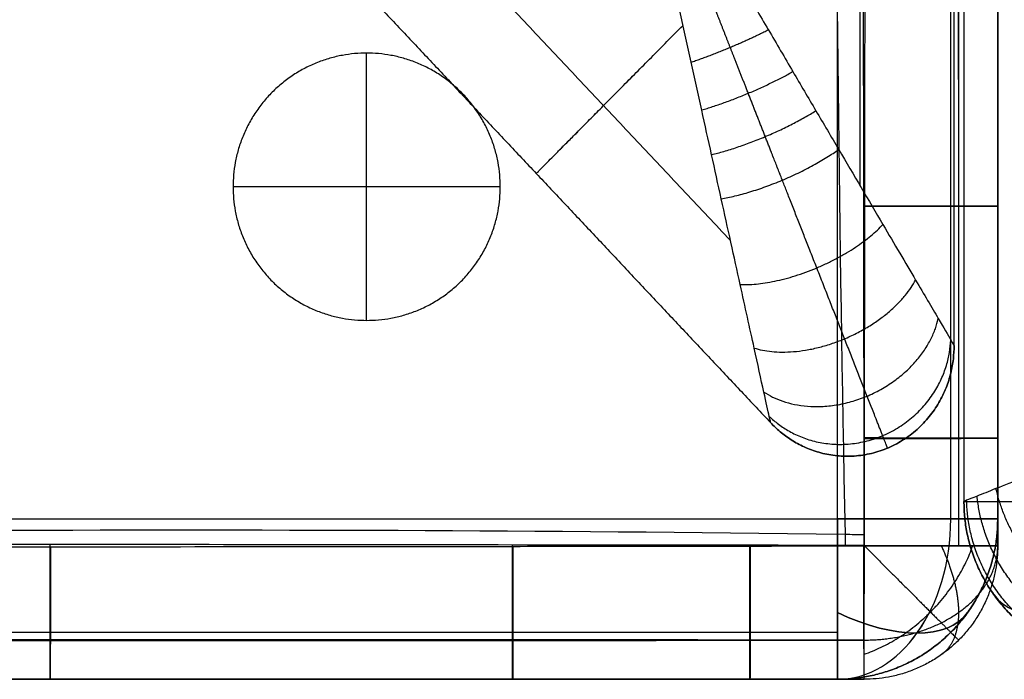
# Model space of a CAD drawing. Header units: millimetres. Extents: x 1391 to 4391, y -7600 to -6096.
# Tile 26 of 44: x 4094 to 4278, y -7600 to -7476. Entities that reach past the tile are written whole.
import ezdxf

# ---------------------------------------------------------------- set-up
doc = ezdxf.new("R2010")
doc.units = ezdxf.units.MM
doc.layers.add('COMPO2', color=8, linetype='Continuous', true_color=0x808080)

msp = doc.modelspace()

# ---------------------------------------------------------------- linework, layer by layer
at = {"layer": 'COMPO2'}
for p, q in [((4247.02, -7569.52, -544.46), (4247.02, -6249.52, -544.46)), ((4247.02, -7569.52, -722.56), (4247.02, -6249.52, -722.56)), ((4158.94, -7532.38, -722.54), (4158.94, -7482.38, -722.54)), ((4158.94, -7532.38, -767.54), (4158.94, -7482.38, -767.54)), ((4183.94, -7507.38, -722.54), (4133.94, -7507.38, -722.54)), ((4183.94, -7507.38, -767.54), (4133.94, -7507.38, -767.54)), ((4277.02, -7511.01, -378.43), (4277.02, -7511.01, -513.51)), ((4277.02, -7554.42, -378.5), (4277.02, -7554.42, -513.58)), ((3601.02, -7569.52, -544.46), (4247.02, -7569.52, -544.46)), ((3601.02, -7569.52, -722.56), (4247.02, -7569.52, -722.56)), ((4277.02, -7574.52, -378.54), (4277.02, -7574.52, -513.62)), ((4099.74, -7599.52, -378.33), (4099.74, -7599.52, -513.41)), ((4186.26, -7599.52, -378.43), (4186.26, -7599.52, -513.51)), ((4208.29, -7599.52, -378.46), (4208.29, -7599.52, -513.54)), ((4230.66, -7599.52, -378.5), (4230.66, -7599.52, -513.58))]:
    msp.add_line(p, q, dxfattribs=at)
at = {"layer": 'COMPO2', "extrusion": (0, -1, 0)}
for centre, start, end in [((4247.02, -574.46, 7569.52), 0, 90), ((4247.02, -692.56, 7569.52), 270, 0)]:
    msp.add_arc(centre, 30, start, end, dxfattribs=at)
at = {"layer": 'COMPO2', "extrusion": (-0.707107, 0, 0.707107)}
msp.add_arc((7569.52, 2596.9, -3409.3), 30, 0, 90, dxfattribs=at)
at = {"layer": 'COMPO2', "extrusion": (0.707107, 0, 0.707107)}
msp.add_arc((-7569.52, -3492.81, 2513.38), 30, 180, 270, dxfattribs=at)
at = {"layer": 'COMPO2', "extrusion": (0.503912, -0.701531, 0.503912)}
msp.add_arc((-921.15, -4982.86, 7112.3), 30, 179.9968, 250.1049, dxfattribs=at)
at = {"layer": 'COMPO2', "extrusion": (-0.503912, -0.701531, -0.503912)}
msp.add_arc((7865.41, 1353.25, 3459.61), 30, 359.9968, 70.1049, dxfattribs=at)
at = {"layer": 'COMPO2', "extrusion": (-0.503912, -0.701531, 0.503912)}
msp.add_arc((7865.41, -2447.65, 2821.14), 30, 289.8951, 0.0032, dxfattribs=at)
at = {"layer": 'COMPO2'}
for points, knots in [([(4250.85, -6244.48, -347.7), (4250.83, -6245.55, -347.7), (4249.45, -6303.54, -347.57), (4248.14, -6410.78, -347.41), (4246.8, -6579.54, -347.2), (4245.67, -6744.2, -347.06), (4245.24, -6910.15, -347), (4245.01, -7076.11, -347.03), (4245.53, -7240.69, -347.15), (4246.29, -7409.36, -347.38), (4247.31, -7516.01, -347.56), (4248.48, -7573.86, -347.69), (4248.5, -7574.57, -347.7)], [3793.011136, 3793.011136, 3793.011136, 3793.011136, 3796.112041, 3961.852613, 4127.593184, 4293.333755, 4459.074326, 4624.814897, 4790.555468, 4956.296039, 5122.03661, 5124.08438, 5124.08438, 5124.08438, 5124.08438]), ([(4250.85, -6244.56, -544.46), (4250.83, -6245.6, -544.46), (4249.45, -6303.57, -544.33), (4248.14, -6410.78, -544.17), (4246.8, -6579.54, -543.96), (4245.67, -6744.2, -543.82), (4245.24, -6910.15, -543.76), (4245.01, -7076.11, -543.79), (4245.53, -7240.69, -543.91), (4246.29, -7409.36, -544.14), (4247.31, -7515.98, -544.32), (4248.48, -7573.8, -544.45), (4248.5, -7574.47, -544.45)], [3793.093093, 3793.093093, 3793.093093, 3793.093093, 3796.112041, 3961.852613, 4127.593184, 4293.333755, 4459.074326, 4624.814897, 4790.555468, 4956.296039, 5122.03661, 5123.9951, 5123.9951, 5123.9951, 5123.9951]), ([(4251.98, -6244.56, -544.46), (4251.97, -6251.23, -544.45), (4251.96, -6257.89, -544.44), (4251.95, -6264.55, -544.42), (4251.93, -6279.01, -544.4), (4251.92, -6293.46, -544.37), (4251.9, -6307.92, -544.35), (4251.86, -6336.19, -544.31), (4251.83, -6364.47, -544.27), (4251.81, -6392.74, -544.24), (4251.75, -6450.23, -544.17), (4251.71, -6507.71, -544.11), (4251.67, -6565.2, -544.07), (4251.6, -6679.97, -543.98), (4251.52, -6909.49, -543.88), (4251.58, -7139, -543.95), (4251.66, -7253.74, -544.05), (4251.69, -7311.23, -544.1), (4251.74, -7368.72, -544.16), (4251.8, -7426.21, -544.23), (4251.83, -7454.47, -544.27), (4251.86, -7482.72, -544.3), (4251.9, -7510.98, -544.35), (4251.92, -7525.44, -544.37), (4251.93, -7539.91, -544.4), (4251.95, -7554.38, -544.42), (4251.96, -7561.08, -544.43), (4251.97, -7567.78, -544.45), (4251.98, -7574.48, -544.46)], [25.011738, 25.011738, 25.011738, 25.011738, 45.005378, 45.005378, 45.005378, 88.378862, 88.378862, 88.378862, 173.2071, 173.2071, 173.2071, 345.673466, 345.673466, 345.673466, 690.010574, 1034.247777, 1034.247777, 1034.247777, 1206.726168, 1206.726168, 1206.726168, 1291.498337, 1291.498337, 1291.498337, 1334.907117, 1334.907117, 1334.907117, 1355.009599, 1355.009599, 1355.009599, 1355.009599]), ([(4252.06, -7574.56, -347.7), (4252.07, -7567.86, -347.69), (4252.08, -7561.16, -347.68), (4252.09, -7554.46, -347.66), (4252.11, -7539.98, -347.64), (4252.13, -7525.51, -347.61), (4252.15, -7511.04, -347.59), (4252.18, -7482.78, -347.55), (4252.21, -7454.52, -347.51), (4252.24, -7426.26, -347.48), (4252.3, -7368.77, -347.41), (4252.35, -7311.27, -347.35), (4252.39, -7253.77, -347.3), (4252.46, -7139.02, -347.21), (4252.52, -6909.49, -347.14), (4252.45, -6679.95, -347.23), (4252.37, -6565.17, -347.32), (4252.34, -6507.68, -347.36), (4252.3, -6450.19, -347.42), (4252.24, -6392.69, -347.48), (4252.21, -6364.42, -347.52), (4252.18, -6336.14, -347.55), (4252.15, -6307.86, -347.59), (4252.13, -6293.4, -347.61), (4252.11, -6278.94, -347.64), (4252.09, -6264.48, -347.66), (4252.08, -6257.81, -347.68), (4252.07, -6251.15, -347.69), (4252.06, -6244.48, -347.7)], [24.989197, 24.989197, 24.989197, 24.989197, 45.091676, 45.091676, 45.091676, 88.500456, 88.500456, 88.500456, 173.272624, 173.272624, 173.272624, 345.751011, 345.751011, 345.751011, 689.988151, 1034.32532, 1034.32532, 1034.32532, 1206.791684, 1206.791684, 1206.791684, 1291.619921, 1291.619921, 1291.619921, 1334.993404, 1334.993404, 1334.993404, 1354.98704, 1354.98704, 1354.98704, 1354.98704]), ([(4277.02, -7574.52, -378.54), (4277.02, -7567.82, -378.53), (4277.02, -7561.12, -378.52), (4277.02, -7554.42, -378.5), (4277.02, -7539.95, -378.48), (4277.02, -7525.48, -378.45), (4277.02, -7511.01, -378.43), (4277.02, -7482.75, -378.39), (4277.02, -7454.49, -378.35), (4277.02, -7426.24, -378.32), (4277.02, -7368.74, -378.25), (4277.02, -7311.25, -378.19), (4277.02, -7253.76, -378.14), (4277.02, -7139.01, -378.05), (4277.02, -6909.49, -377.98), (4277.02, -6679.96, -378.07), (4277.02, -6565.18, -378.16), (4277.02, -6507.7, -378.2), (4277.02, -6450.21, -378.26), (4277.02, -6392.72, -378.32), (4277.02, -6364.44, -378.36), (4277.02, -6336.17, -378.39), (4277.02, -6307.89, -378.43), (4277.02, -6293.43, -378.46), (4277.02, -6278.97, -378.48), (4277.02, -6264.52, -378.51), (4277.02, -6257.85, -378.52), (4277.02, -6251.18, -378.53), (4277.02, -6244.52, -378.54)], [24.989197, 24.989197, 24.989197, 24.989197, 45.091676, 45.091676, 45.091676, 88.500456, 88.500456, 88.500456, 173.272624, 173.272624, 173.272624, 345.751011, 345.751011, 345.751011, 689.988151, 1034.32532, 1034.32532, 1034.32532, 1206.791684, 1206.791684, 1206.791684, 1291.619921, 1291.619921, 1291.619921, 1334.993404, 1334.993404, 1334.993404, 1354.98704, 1354.98704, 1354.98704, 1354.98704]), ([(4277.02, -6244.52, -513.62), (4277.02, -6251.18, -513.61), (4277.02, -6257.85, -513.59), (4277.02, -6264.52, -513.58), (4277.02, -6278.97, -513.56), (4277.02, -6293.43, -513.53), (4277.02, -6307.89, -513.51), (4277.02, -6336.17, -513.47), (4277.02, -6364.44, -513.43), (4277.02, -6392.72, -513.4), (4277.02, -6450.21, -513.33), (4277.02, -6507.7, -513.27), (4277.02, -6565.18, -513.23), (4277.02, -6679.96, -513.14), (4277.02, -6909.49, -513.04), (4277.02, -7139.01, -513.12), (4277.02, -7253.76, -513.21), (4277.02, -7311.25, -513.26), (4277.02, -7368.74, -513.32), (4277.02, -7426.24, -513.39), (4277.02, -7454.49, -513.42), (4277.02, -7482.75, -513.46), (4277.02, -7511.01, -513.51), (4277.02, -7525.48, -513.53), (4277.02, -7539.95, -513.55), (4277.02, -7554.42, -513.58), (4277.02, -7561.12, -513.59), (4277.02, -7567.82, -513.61), (4277.02, -7574.52, -513.62)], [25.011738, 25.011738, 25.011738, 25.011738, 45.005378, 45.005378, 45.005378, 88.378862, 88.378862, 88.378862, 173.2071, 173.2071, 173.2071, 345.673466, 345.673466, 345.673466, 690.010574, 1034.247777, 1034.247777, 1034.247777, 1206.726168, 1206.726168, 1206.726168, 1291.498337, 1291.498337, 1291.498337, 1334.907117, 1334.907117, 1334.907117, 1355.009599, 1355.009599, 1355.009599, 1355.009599]), ([(4277.02, -7574.52, -446.14), (4277.02, -7567.82, -446.14), (4277.02, -7561.12, -446.13), (4277.02, -7539.95, -446.13), (4277.02, -7525.48, -446.13), (4277.02, -7482.75, -446.13), (4277.02, -7454.49, -446.13), (4277.02, -7368.74, -446.13), (4277.02, -7311.25, -446.13), (4277.02, -7139.01, -446.13), (4277.02, -7024.27, -446.13), (4277.02, -6794.74, -446.13), (4277.02, -6679.96, -446.13), (4277.02, -6507.69, -446.13), (4277.02, -6450.21, -446.13), (4277.02, -6364.44, -446.13), (4277.02, -6336.17, -446.13), (4277.02, -6293.43, -446.13), (4277.02, -6278.97, -446.13), (4277.02, -6257.85, -446.13), (4277.02, -6251.19, -446.13), (4277.02, -6244.52, -446.14)], [4165.000155, 4165.000155, 4165.000155, 4165.000155, 4185.10366, 4185.10366, 4228.512363, 4228.512363, 4313.284203, 4313.284203, 4485.76277, 4485.76277, 4829.999999, 4829.999999, 5174.33718, 5174.33718, 5346.803651, 5346.803651, 5431.631645, 5431.631645, 5475.005061, 5475.005061, 5494.999486, 5494.999486, 5494.999486, 5494.999486]), ([(4234.54, -7551.54, -80), (4234.54, -7551.54, -77.09), (4234.32, -7550.51, -70.19), (4233.22, -7545.62, -60.15), (4231.34, -7537.04, -50.33), (4228.63, -7524.77, -41.16), (4225.9, -7512.43, -34.88), (4223.48, -7501.39, -30.56), (4221.59, -7492.86, -27.81), (4219.63, -7484.1, -25.49), (4217.99, -7476.56, -23.88), (4216.67, -7470.52, -22.81), (4215.19, -7463.98, -21.82), (4212.8, -7453.37, -20.62), (4210.35, -7442.18, -20.01), (4208.86, -7435.19, -20)], [0, 0, 0, 0, 5.847185, 13.772968, 23.792296, 36.257941, 51.947944, 59.792946, 67.637947, 75.968248, 84.298549, 88.463699, 92.628849, 96.793999, 100.95915, 100.95915, 100.95915, 100.95915]), ([(4208.86, -7435.19, -20), (4212.51, -7441.27, -20.01), (4218.29, -7451.06, -20.62), (4223.73, -7460.38, -21.82), (4227.08, -7466.14, -22.81), (4230.2, -7471.42, -23.88), (4234.11, -7478, -25.49), (4238.6, -7485.7, -27.81), (4243, -7493.18, -30.56), (4248.7, -7502.83, -34.88), (4255.06, -7513.64, -41.16), (4261.39, -7524.4, -50.33), (4265.82, -7531.9, -60.15), (4268.33, -7536.19, -70.19), (4268.87, -7537.09, -77.09), (4268.86, -7537.09, -80)], [-100.95915, -100.95915, -100.95915, -100.95915, -96.793999, -92.628849, -88.463699, -84.298549, -75.968248, -67.637947, -59.792946, -51.947944, -36.257941, -23.792296, -13.772968, -5.847185, 0, 0, 0, 0]), ([(4234.54, -7551.54, -260), (4234.54, -7551.54, -262.92), (4234.32, -7550.51, -269.82), (4233.22, -7545.62, -279.85), (4231.34, -7537.04, -289.68), (4228.63, -7524.77, -298.85), (4225.9, -7512.43, -305.12), (4223.48, -7501.39, -309.44), (4221.59, -7492.86, -312.2), (4219.63, -7484.1, -314.51), (4217.99, -7476.56, -316.12), (4216.67, -7470.52, -317.19), (4215.19, -7463.98, -318.18), (4212.8, -7453.37, -319.39), (4210.35, -7442.18, -320), (4208.86, -7435.19, -320)], [0, 0, 0, 0, 5.847185, 13.772968, 23.792296, 36.257941, 51.947944, 59.792946, 67.637947, 75.968248, 84.298549, 88.463699, 92.628849, 96.793999, 100.95915, 100.95915, 100.95915, 100.95915]), ([(4208.86, -7435.19, -320), (4212.51, -7441.27, -320), (4218.29, -7451.06, -319.39), (4223.73, -7460.38, -318.18), (4227.08, -7466.14, -317.19), (4230.2, -7471.42, -316.12), (4234.11, -7478, -314.51), (4238.6, -7485.7, -312.2), (4243, -7493.18, -309.44), (4248.7, -7502.83, -305.12), (4255.06, -7513.64, -298.85), (4261.39, -7524.4, -289.68), (4265.82, -7531.9, -279.85), (4268.33, -7536.19, -269.82), (4268.87, -7537.09, -262.92), (4268.86, -7537.09, -260)], [-100.95915, -100.95915, -100.95915, -100.95915, -96.793999, -92.628849, -88.463699, -84.298549, -75.968248, -67.637947, -59.792946, -51.947944, -36.257941, -23.792296, -13.772968, -5.847185, 0, 0, 0, 0]), ([(4320.69, -7546.24), (4317.69, -7547.42, -0.01), (4312.94, -7549.31, -0.5), (4308.51, -7551.1, -1.46), (4305.84, -7552.18, -2.24), (4303.22, -7553.22, -3.11), (4299.83, -7554.57, -4.48), (4295.84, -7556.18, -6.53), (4291.97, -7557.73, -8.98), (4287.13, -7559.66, -12.72), (4281.78, -7561.8, -18.14), (4276.62, -7563.87, -25.79), (4273.01, -7565.31, -34.09), (4271.07, -7566.08, -42.26), (4270.68, -7566.24, -47.61), (4270.69, -7566.24, -50)], [-32.905402, -32.905402, -32.905402, -32.905402, -31.848308, -30.791215, -29.734122, -28.677029, -26.240684, -23.804339, -21.417407, -19.030475, -14.489611, -10.27234, -6.409019, -2.873393, 0, 0, 0, 0]), ([(4252.06, -7572.5, -347.7), (4250.86, -7572.48, -347.7), (4191.81, -7571.66, -347.57), (4085.39, -7571.39, -347.43), (3916.93, -7572.95, -347.32), (3755.59, -7570.64, -347.49), (3647.99, -7571.11, -347.62), (3595.99, -7571.4, -347.71)], [-2411.530999, -2411.530999, -2411.530999, -2411.530999, -2408.082032, -2242.203735, -2076.325438, -1910.44714, -1754.667299, -1754.667299, -1754.667299, -1754.667299]), ([(4251.97, -7572.5, -544.46), (4250.8, -7572.48, -544.46), (4191.79, -7571.66, -544.32), (4085.39, -7571.39, -544.19), (3916.93, -7572.95, -544.08), (3755.61, -7570.64, -544.25), (3648.03, -7571.11, -544.38), (3596.06, -7571.4, -544.47)], [-2411.445965, -2411.445965, -2411.445965, -2411.445965, -2408.082032, -2242.203735, -2076.325438, -1910.44714, -1754.735049, -1754.735049, -1754.735049, -1754.735049]), ([(3595.99, -7574.55, -347.72), (3646.42, -7574.6, -347.64), (3696.84, -7574.65, -347.59), (3747.26, -7574.7, -347.53), (3805.92, -7574.75, -347.48), (3864.59, -7574.79, -347.41), (3923.27, -7574.8, -347.4), (3982.1, -7574.81, -347.39), (4040.93, -7574.78, -347.44), (4099.76, -7574.73, -347.49), (4128.6, -7574.71, -347.52), (4157.45, -7574.68, -347.55), (4186.29, -7574.65, -347.59), (4201.09, -7574.63, -347.61), (4215.89, -7574.61, -347.63), (4230.7, -7574.59, -347.66), (4237.82, -7574.58, -347.67), (4244.94, -7574.57, -347.69), (4252.06, -7574.56, -347.7)], [24.987565, 24.987565, 24.987565, 24.987565, 176.240511, 176.240511, 176.240511, 352.231829, 352.231829, 352.231829, 528.702175, 528.702175, 528.702175, 615.226414, 615.226414, 615.226414, 659.622512, 659.622512, 659.622512, 680.982791, 680.982791, 680.982791, 680.982791]), ([(4251.98, -7574.48, -544.46), (4244.86, -7574.47, -544.45), (4237.74, -7574.46, -544.43), (4230.62, -7574.45, -544.42), (4215.83, -7574.43, -544.39), (4201.03, -7574.41, -544.37), (4186.23, -7574.4, -544.35), (4157.4, -7574.36, -544.31), (4128.56, -7574.33, -544.27), (4099.72, -7574.31, -544.25), (4040.9, -7574.26, -544.19), (3982.08, -7574.23, -544.14), (3923.27, -7574.24, -544.15), (3864.62, -7574.25, -544.16), (3805.96, -7574.29, -544.23), (3747.3, -7574.35, -544.29), (3696.88, -7574.39, -544.34), (3646.47, -7574.45, -544.4), (3596.06, -7574.49, -544.48)], [25.016756, 25.016756, 25.016756, 25.016756, 46.377041, 46.377041, 46.377041, 90.77314, 90.77314, 90.77314, 177.29738, 177.29738, 177.29738, 353.767727, 353.767727, 353.767727, 529.759046, 529.759046, 529.759046, 681.011935, 681.011935, 681.011935, 681.011935]), ([(3596.02, -7599.52, -378.56), (3646.44, -7599.52, -378.48), (3696.86, -7599.52, -378.43), (3747.28, -7599.52, -378.38), (3805.94, -7599.52, -378.32), (3864.6, -7599.52, -378.25), (3923.27, -7599.52, -378.24), (3982.09, -7599.52, -378.23), (4040.92, -7599.52, -378.28), (4099.74, -7599.52, -378.33), (4128.58, -7599.52, -378.36), (4157.42, -7599.52, -378.39), (4186.26, -7599.52, -378.43), (4201.06, -7599.52, -378.45), (4215.86, -7599.52, -378.48), (4230.66, -7599.52, -378.5), (4237.78, -7599.52, -378.52), (4244.9, -7599.52, -378.53), (4252.02, -7599.52, -378.54)], [24.987565, 24.987565, 24.987565, 24.987565, 176.240511, 176.240511, 176.240511, 352.231829, 352.231829, 352.231829, 528.702175, 528.702175, 528.702175, 615.226414, 615.226414, 615.226414, 659.622512, 659.622512, 659.622512, 680.982791, 680.982791, 680.982791, 680.982791]), ([(4252.02, -7599.52, -513.62), (4244.9, -7599.52, -513.61), (4237.78, -7599.52, -513.59), (4230.66, -7599.52, -513.58), (4215.86, -7599.52, -513.55), (4201.06, -7599.52, -513.53), (4186.26, -7599.52, -513.51), (4157.42, -7599.52, -513.47), (4128.58, -7599.52, -513.43), (4099.74, -7599.52, -513.41), (4040.92, -7599.52, -513.35), (3982.09, -7599.52, -513.3), (3923.27, -7599.52, -513.31), (3864.6, -7599.52, -513.32), (3805.94, -7599.52, -513.39), (3747.28, -7599.52, -513.45), (3696.86, -7599.52, -513.5), (3646.44, -7599.52, -513.56), (3596.02, -7599.52, -513.64)], [25.016756, 25.016756, 25.016756, 25.016756, 46.377041, 46.377041, 46.377041, 90.77314, 90.77314, 90.77314, 177.29738, 177.29738, 177.29738, 353.767727, 353.767727, 353.767727, 529.759046, 529.759046, 529.759046, 681.011935, 681.011935, 681.011935, 681.011935]), ([(3596.02, -7599.52, -446.14), (3646.44, -7599.52, -446.12), (3696.86, -7599.52, -446.13), (3805.94, -7599.52, -446.14), (3864.6, -7599.52, -446.12), (3982.09, -7599.52, -446.12), (4040.92, -7599.52, -446.14), (4128.58, -7599.52, -446.13), (4157.42, -7599.52, -446.13), (4193.61, -7599.52, -446.13), (4200.95, -7599.52, -446.13), (4215.75, -7599.52, -446.13), (4223.2, -7599.52, -446.13), (4237.78, -7599.52, -446.13), (4244.9, -7599.52, -446.13), (4252.02, -7599.52, -446.14)], [3459.002441, 3459.002441, 3459.002441, 3459.002441, 3610.255288, 3610.255288, 3786.246802, 3786.246802, 3962.716809, 3962.716809, 4049.241065, 4049.241065, 4071.267973, 4071.267973, 4093.63716, 4093.63716, 4114.99763, 4114.99763, 4114.99763, 4114.99763])]:
    msp.add_open_spline(points, degree=3, knots=knots, dxfattribs=at)
for points, weights, degree, knots in [([(4269.68, -6244.55, -535.45), (4269.68, -6251.21, -535.44), (4269.68, -6257.88, -535.43), (4269.68, -6264.54, -535.42), (4269.67, -6279, -535.4), (4269.66, -6293.46, -535.39), (4269.66, -6307.91, -535.37), (4269.64, -6336.19, -535.34), (4269.63, -6364.47, -535.32), (4269.62, -6392.73, -535.3), (4269.6, -6450.25, -535.26), (4269.59, -6507.73, -535.22), (4269.57, -6565.2, -535.19), (4269.55, -6680.04, -535.13), (4269.52, -6909.51, -535.07), (4269.54, -7138.94, -535.12), (4269.57, -7253.75, -535.18), (4269.58, -7311.22, -535.21), (4269.6, -7368.7, -535.25), (4269.62, -7426.22, -535.29), (4269.63, -7454.47, -535.32), (4269.64, -7482.72, -535.34), (4269.66, -7510.99, -535.37), (4269.66, -7525.45, -535.38), (4269.67, -7539.92, -535.4), (4269.68, -7554.39, -535.42), (4269.68, -7561.09, -535.43), (4269.68, -7567.79, -535.44), (4269.68, -7574.49, -535.45)], [0.853263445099, 0.853198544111, 0.853134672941, 0.853071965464, 0.852935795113, 0.852804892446, 0.852680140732, 0.852435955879, 0.852216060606, 0.852019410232, 0.85161988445, 0.851308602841, 0.851054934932, 0.850552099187, 0.849999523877, 0.850427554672, 0.850961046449, 0.851226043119, 0.851563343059, 0.8519868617, 0.852195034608, 0.852425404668, 0.852673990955, 0.852801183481, 0.852932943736, 0.853067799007, 0.853130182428, 0.853193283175, 0.853256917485], 3, [25.011738, 25.011738, 25.011738, 25.011738, 45.005378, 45.005378, 45.005378, 88.378862, 88.378862, 88.378862, 173.2071, 173.2071, 173.2071, 345.673466, 345.673466, 345.673466, 690.010574, 1034.247777, 1034.247777, 1034.247777, 1206.726168, 1206.726168, 1206.726168, 1291.498337, 1291.498337, 1291.498337, 1334.907117, 1334.907117, 1334.907117, 1355.009599, 1355.009599, 1355.009599, 1355.009599]), ([(4269.71, -7574.55, -356.75), (4269.72, -7567.85, -356.74), (4269.72, -7561.15, -356.74), (4269.72, -7554.44, -356.73), (4269.73, -7539.97, -356.71), (4269.74, -7525.5, -356.69), (4269.74, -7511.03, -356.68), (4269.76, -7482.78, -356.65), (4269.77, -7454.52, -356.63), (4269.78, -7426.25, -356.6), (4269.8, -7368.79, -356.56), (4269.82, -7311.28, -356.52), (4269.83, -7253.77, -356.49), (4269.85, -7139.08, -356.43), (4269.88, -6909.47, -356.39), (4269.85, -6679.89, -356.45), (4269.82, -6565.17, -356.5), (4269.81, -6507.67, -356.53), (4269.8, -6450.17, -356.57), (4269.78, -6392.7, -356.61), (4269.77, -6364.42, -356.63), (4269.76, -6336.14, -356.65), (4269.74, -6307.87, -356.68), (4269.74, -6293.41, -356.69), (4269.73, -6278.95, -356.71), (4269.72, -6264.49, -356.73), (4269.72, -6257.82, -356.74), (4269.72, -6251.15, -356.74), (4269.71, -6244.49, -356.75)], [0.853848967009, 0.853912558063, 0.853975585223, 0.854037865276, 0.85417249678, 0.854303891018, 0.854430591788, 0.854678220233, 0.854907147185, 0.855113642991, 0.855533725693, 0.855866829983, 0.856128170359, 0.856653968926, 0.857073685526, 0.856531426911, 0.856035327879, 0.855784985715, 0.855477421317, 0.855081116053, 0.854886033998, 0.854667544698, 0.854424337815, 0.854300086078, 0.854169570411, 0.854033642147, 0.853971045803, 0.85390725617, 0.853842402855], 3, [24.989197, 24.989197, 24.989197, 24.989197, 45.091676, 45.091676, 45.091676, 88.500456, 88.500456, 88.500456, 173.272624, 173.272624, 173.272624, 345.751011, 345.751011, 345.751011, 689.988151, 1034.32532, 1034.32532, 1034.32532, 1206.791684, 1206.791684, 1206.791684, 1291.619921, 1291.619921, 1291.619921, 1334.993404, 1334.993404, 1334.993404, 1354.98704, 1354.98704, 1354.98704, 1354.98704]), ([(4256.4, -7556.27, -80), (4256.41, -7556.31, -75.47), (4255.55, -7554.11, -65.07), (4252.41, -7546.11, -52.96), (4248.12, -7535.2, -43.55), (4242.83, -7521.71, -35.88), (4237.84, -7509.01, -30.96), (4233.54, -7498.05, -27.7), (4230.29, -7489.77, -25.65), (4226.98, -7481.34, -23.96), (4224.16, -7474.16, -22.79), (4221.91, -7468.43, -22.02), (4219.48, -7462.23, -21.35), (4215.54, -7452.21, -20.55), (4211.42, -7441.71, -20.09), (4208.86, -7435.19, -20)], [0.68829467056, 0.688098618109, 0.698848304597, 0.740390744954, 0.79538952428, 0.853510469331, 0.895877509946, 0.925478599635, 0.944725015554, 0.961115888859, 0.972389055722, 0.979923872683, 0.984849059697, 0.989064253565, 0.991411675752, 0.992472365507], 3, [0, 0, 0, 0, 5.847185, 13.772968, 23.792296, 36.257941, 51.947944, 59.792946, 67.637947, 75.968248, 84.298549, 88.463699, 92.628849, 96.793999, 100.95915, 100.95915, 100.95915, 100.95915]), ([(4256.4, -7556.27, -260), (4256.41, -7556.31, -264.54), (4255.55, -7554.11, -274.94), (4252.41, -7546.11, -287.04), (4248.12, -7535.2, -296.45), (4242.83, -7521.71, -304.12), (4237.84, -7509.01, -309.04), (4233.54, -7498.05, -312.31), (4230.29, -7489.77, -314.35), (4226.98, -7481.34, -316.05), (4224.16, -7474.16, -317.21), (4221.91, -7468.43, -317.99), (4219.48, -7462.23, -318.66), (4215.54, -7452.21, -319.45), (4211.42, -7441.71, -319.91), (4208.86, -7435.19, -320)], [0.68829467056, 0.688098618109, 0.698848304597, 0.740390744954, 0.79538952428, 0.853510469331, 0.895877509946, 0.925478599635, 0.944725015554, 0.961115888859, 0.972389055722, 0.979923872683, 0.984849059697, 0.989064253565, 0.991411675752, 0.992472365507], 3, [0, 0, 0, 0, 5.847185, 13.772968, 23.792296, 36.257941, 51.947944, 59.792946, 67.637947, 75.968248, 84.298549, 88.463699, 92.628849, 96.793999, 100.95915, 100.95915, 100.95915, 100.95915]), ([(4158.94, -7532.38, -722.54), (4133.94, -7532.38, -722.54), (4133.94, -7507.38, -722.54), (4133.94, -7482.38, -722.54), (4158.94, -7482.38, -722.54), (4183.94, -7482.38, -722.54), (4183.94, -7507.38, -722.54), (4183.94, -7532.38, -722.54), (4158.94, -7532.38, -722.54)], [1, 0.707106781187, 1, 0.707106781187, 1, 0.707106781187, 1, 0.707106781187, 1], 2, [-157.079633, -157.079633, -157.079633, -117.809725, -117.809725, -78.539816, -78.539816, -39.269908, -39.269908, 0, 0, 0]), ([(4158.94, -7532.38, -767.54), (4133.94, -7532.38, -767.54), (4133.94, -7507.38, -767.54), (4133.94, -7482.38, -767.54), (4158.94, -7482.38, -767.54), (4183.94, -7482.38, -767.54), (4183.94, -7507.38, -767.54), (4183.94, -7532.38, -767.54), (4158.94, -7532.38, -767.54)], [1, 0.707106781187, 1, 0.707106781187, 1, 0.707106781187, 1, 0.707106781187, 1], 2, [-157.079633, -157.079633, -157.079633, -117.809725, -117.809725, -78.539816, -78.539816, -39.269908, -39.269908, 0, 0, 0]), ([(4158.94, -7532.38, -745.04), (4133.94, -7532.38, -745.04), (4133.94, -7507.38, -745.04), (4133.94, -7482.38, -745.04), (4158.94, -7482.38, -745.04), (4183.94, -7482.38, -745.04), (4183.94, -7507.38, -745.04), (4183.94, -7532.38, -745.04), (4158.94, -7532.38, -745.04)], [1, 0.707106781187, 1, 0.707106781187, 1, 0.707106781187, 1, 0.707106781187, 1], 2, [-157.079633, -157.079633, -157.079633, -117.809725, -117.809725, -78.539816, -78.539816, -39.269908, -39.269908, 0, 0, 0]), ([(3596, -7592.21, -356.76), (3646.41, -7592.22, -356.71), (3696.82, -7592.24, -356.68), (3747.26, -7592.26, -356.64), (3805.9, -7592.28, -356.61), (3864.59, -7592.29, -356.56), (3923.27, -7592.3, -356.55), (3982.1, -7592.3, -356.55), (4040.95, -7592.29, -356.58), (4099.75, -7592.27, -356.62), (4128.6, -7592.26, -356.63), (4157.45, -7592.25, -356.65), (4186.28, -7592.24, -356.68), (4201.09, -7592.24, -356.69), (4215.89, -7592.23, -356.71), (4230.69, -7592.22, -356.73), (4237.81, -7592.22, -356.73), (4244.93, -7592.22, -356.74), (4252.05, -7592.21, -356.75)], [0.85377825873, 0.854082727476, 0.854462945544, 0.854787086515, 0.855165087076, 0.855470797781, 0.855521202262, 0.855571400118, 0.855383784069, 0.855045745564, 0.854879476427, 0.854672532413, 0.854433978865, 0.85431172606, 0.854181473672, 0.854045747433, 0.853980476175, 0.853913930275, 0.853846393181], 3, [24.987565, 24.987565, 24.987565, 24.987565, 176.240511, 176.240511, 176.240511, 352.231829, 352.231829, 352.231829, 528.702175, 528.702175, 528.702175, 615.226414, 615.226414, 615.226414, 659.622512, 659.622512, 659.622512, 680.982791, 680.982791, 680.982791, 680.982791]), ([(4251.99, -7592.18, -535.45), (4244.87, -7592.18, -535.44), (4237.75, -7592.18, -535.43), (4230.63, -7592.17, -535.42), (4215.83, -7592.17, -535.4), (4201.04, -7592.16, -535.38), (4186.24, -7592.15, -535.37), (4157.4, -7592.14, -535.34), (4128.56, -7592.13, -535.32), (4099.73, -7592.12, -535.31), (4040.88, -7592.11, -535.27), (3982.09, -7592.1, -535.24), (3923.27, -7592.1, -535.24), (3864.62, -7592.1, -535.25), (3805.99, -7592.12, -535.3), (3747.29, -7592.14, -535.33), (3696.9, -7592.15, -535.37), (3646.48, -7592.17, -535.4), (3596.05, -7592.19, -535.46)], [0.853259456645, 0.853191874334, 0.853125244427, 0.853059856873, 0.852923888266, 0.852793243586, 0.852670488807, 0.852430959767, 0.852222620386, 0.852055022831, 0.851714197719, 0.85152453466, 0.851575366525, 0.851626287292, 0.8519351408, 0.852315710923, 0.852642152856, 0.8530235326, 0.853328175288], 3, [25.016756, 25.016756, 25.016756, 25.016756, 46.377041, 46.377041, 46.377041, 90.77314, 90.77314, 90.77314, 177.29738, 177.29738, 177.29738, 353.767727, 353.767727, 353.767727, 529.759046, 529.759046, 529.759046, 681.011935, 681.011935, 681.011935, 681.011935])]:
    msp.add_rational_spline(points, weights, degree=degree, knots=knots, dxfattribs=at)
for points in [[(4268.24, -7569.52, -553.24), (4268.24, -6909.52, -553.24), (4268.24, -6249.52, -553.24)], [(4268.24, -7569.52, -713.78), (4268.24, -6909.52, -713.78), (4268.24, -6249.52, -713.78)], [(4277.02, -7569.52, -574.46), (4277.02, -6909.52, -574.46), (4277.02, -6249.52, -574.46)], [(4277.02, -7569.52, -692.56), (4277.02, -6909.52, -692.56), (4277.02, -6249.52, -692.56)], [(4277.02, -7569.52, -633.51), (4277.02, -6909.52, -633.51), (4277.02, -6249.52, -633.51)], [(4270.69, -6266.24, -720), (4270.69, -6916.24, -720), (4270.69, -7566.24, -720)], [(4270.69, -6266.24, -50), (4270.69, -6916.24, -50), (4270.69, -7566.24, -50)], [(4270.69, -6266.24, -375), (4270.69, -6916.24, -375), (4270.69, -7566.24, -375)], [(4251.29, -7507.24, -37.58), (4251.29, -7202.61, -37.58), (4251.29, -6897.98, -37.58)], [(4251.29, -7507.24, -302.43), (4251.29, -7202.61, -302.43), (4251.29, -6897.98, -302.43)], [(4268.86, -7537.09, -80), (4268.86, -7217.53, -80), (4268.86, -6897.98, -80)], [(4268.86, -7537.09, -260), (4268.86, -7217.53, -260), (4268.86, -6897.98, -260)], [(4268.86, -7537.09, -170), (4268.86, -7217.53, -170), (4268.86, -6897.98, -170)], [(4159.4, -7445.56, -37.58), (4193.2, -7481.51, -37.58), (4227.01, -7517.46, -37.58)], [(4159.4, -7445.56, -302.43), (4193.2, -7481.51, -302.43), (4227.01, -7517.46, -302.43)], [(4146.81, -7458.26, -80), (4190.67, -7504.9, -80), (4234.54, -7551.54, -80)], [(4146.81, -7458.26, -260), (4190.67, -7504.9, -260), (4234.54, -7551.54, -260)], [(4146.81, -7458.26, -170), (4190.67, -7504.9, -170), (4234.54, -7551.54, -170)], [(4158.94, -7482.38, -722.54), (4158.94, -7482.38, -745.04), (4158.94, -7482.38, -767.54)], [(4181.6, -7495.25, -80), (4181.6, -7495.25, -170), (4181.6, -7495.25, -260)], [(4133.94, -7507.38, -722.54), (4133.94, -7507.38, -745.04), (4133.94, -7507.38, -767.54)], [(4183.94, -7507.38, -722.54), (4183.94, -7507.38, -745.04), (4183.94, -7507.38, -767.54)], [(4158.94, -7532.38, -722.54), (4158.94, -7532.38, -745.04), (4158.94, -7532.38, -767.54)], [(4268.86, -7537.09, -260), (4268.86, -7537.09, -170), (4268.86, -7537.09, -80)], [(4234.54, -7551.54, -260), (4234.54, -7551.54, -170), (4234.54, -7551.54, -80)], [(4256.4, -7556.27, -260), (4256.4, -7556.27, -170), (4256.4, -7556.27, -80)], [(4270.69, -7566.24, -50), (4270.69, -7566.24, -385), (4270.69, -7566.24, -720)], [(4277.02, -7569.52, -692.56), (4277.02, -7569.52, -633.51), (4277.02, -7569.52, -574.46)], [(3601.02, -7590.73, -553.24), (3924.02, -7590.73, -553.24), (4247.02, -7590.73, -553.24)], [(3601.02, -7590.73, -713.78), (3924.02, -7590.73, -713.78), (4247.02, -7590.73, -713.78)], [(4268.24, -7590.73, -692.56), (4268.24, -7590.73, -633.51), (4268.24, -7590.73, -574.46)], [(4269.7, -7592.2, -378.54), (4269.7, -7592.2, -446.08), (4269.7, -7592.2, -513.62)], [(3601.02, -7599.52, -574.46), (3924.02, -7599.52, -574.46), (4247.02, -7599.52, -574.46)], [(3601.02, -7599.52, -692.56), (3924.02, -7599.52, -692.56), (4247.02, -7599.52, -692.56)], [(3601.02, -7599.52, -633.51), (3924.02, -7599.52, -633.51), (4247.02, -7599.52, -633.51)], [(4247.02, -7599.52, -692.56), (4247.02, -7599.52, -633.51), (4247.02, -7599.52, -574.46)], [(4252.02, -7599.52, -378.54), (4252.02, -7599.52, -446.08), (4252.02, -7599.52, -513.62)]]:
    msp.add_open_spline(points, degree=2, dxfattribs=at)
at = {"layer": 'COMPO2', "extrusion": (0.710136, -0.704065, 7.8027e-14)}
msp.add_rational_spline([(4190.67, -7504.9, -80), (4190.67, -7504.9, -38.9), (4218.13, -7477.2, -24.05)], [1, 0.778958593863, 0.891549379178], degree=2, dxfattribs=at)
at = {"layer": 'COMPO2', "extrusion": (0.710136, -0.704065, -2.50136e-13)}
msp.add_rational_spline([(4190.67, -7504.9, -260), (4190.67, -7504.9, -301.11), (4218.13, -7477.2, -315.95)], [1, 0.778958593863, 0.891549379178], degree=2, dxfattribs=at)
at = {"layer": 'COMPO2', "extrusion": (0.38209, -0.907641, -0.173767)}
msp.add_rational_spline([(4219.63, -7484.08, -25.56), (4227.07, -7481.57, -22.31), (4234.09, -7478, -25.56)], [1, 0.921169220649, 1], degree=2, dxfattribs=at)
at = {"layer": 'COMPO2', "extrusion": (-0.38209, 0.907641, -0.173767)}
msp.add_rational_spline([(4219.63, -7484.08, -314.44), (4227.07, -7481.57, -317.69), (4234.09, -7478, -314.44)], [1, 0.921169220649, 1], degree=2, dxfattribs=at)
at = {"layer": 'COMPO2', "extrusion": (0.378751, -0.899707, -0.216966)}
msp.add_rational_spline([(4221.63, -7493.02, -27.94), (4230.54, -7490.4, -23.27), (4238.69, -7485.84, -27.94)], [1, 0.887664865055, 1], degree=2, dxfattribs=at)
at = {"layer": 'COMPO2', "extrusion": (-0.378751, 0.899707, -0.216966)}
msp.add_rational_spline([(4221.63, -7493.02, -312.07), (4230.54, -7490.4, -316.74), (4238.69, -7485.84, -312.07)], [1, 0.887664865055, 1], degree=2, dxfattribs=at)
at = {"layer": 'COMPO2', "extrusion": (0.374644, -0.889952, -0.260055)}
msp.add_rational_spline([(4223.48, -7501.38, -30.65), (4233.86, -7498.85, -24.33), (4242.99, -7493.16, -30.65)], [1, 0.849842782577, 1], degree=2, dxfattribs=at)
at = {"layer": 'COMPO2', "extrusion": (-0.374644, 0.889952, -0.260055)}
msp.add_rational_spline([(4223.48, -7501.38, -309.35), (4233.86, -7498.85, -315.67), (4242.99, -7493.16, -309.35)], [1, 0.849842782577, 1], degree=2, dxfattribs=at)
at = {"layer": 'COMPO2', "extrusion": (0.369194, -0.877005, -0.307503)}
msp.add_rational_spline([(4225.29, -7509.64, -33.9), (4237.26, -7507.53, -25.57), (4247.26, -7500.4, -33.9)], [1, 0.805334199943, 1], degree=2, dxfattribs=at)
at = {"layer": 'COMPO2', "extrusion": (-0.369194, 0.877005, -0.307503)}
msp.add_rational_spline([(4225.29, -7509.64, -306.11), (4237.26, -7507.53, -314.44), (4247.26, -7500.4, -306.11)], [1, 0.805334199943, 1], degree=2, dxfattribs=at)
at = {"layer": 'COMPO2', "extrusion": (-1.53074e-06, -0.999999, -0.001036)}
msp.add_rational_spline([(4277.02, -7511.01, -513.51), (4277.02, -7510.98, -544.5), (4251.9, -7510.98, -544.35)], [1, 0.70534798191, 1], degree=2, dxfattribs=at)
at = {"layer": 'COMPO2', "extrusion": (1.53074e-06, 0.999999, 0.001026)}
msp.add_rational_spline([(4252.15, -7511.04, -347.59), (4277.02, -7511.04, -347.74), (4277.02, -7511.01, -378.43)], [1, 0.708861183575, 1], degree=2, dxfattribs=at)
at = {"layer": 'COMPO2', "extrusion": (0.349745, -0.830806, -0.432943)}
msp.add_rational_spline([(4228.83, -7525.69, -42.29), (4244.57, -7526.14, -28.72), (4255.53, -7514.45, -42.29)], [1, 0.693387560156, 1], degree=2, dxfattribs=at)
at = {"layer": 'COMPO2', "extrusion": (-0.349745, 0.830806, -0.432943)}
msp.add_rational_spline([(4228.83, -7525.69, -297.71), (4244.57, -7526.14, -311.29), (4255.53, -7514.45, -297.71)], [1, 0.693387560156, 1], degree=2, dxfattribs=at)
at = {"layer": 'COMPO2', "extrusion": (0.315051, -0.748391, -0.583656)}
msp.add_rational_spline([(4231.45, -7537.56, -51.49), (4251.49, -7543.79, -32.68), (4261.65, -7524.84, -51.49)], [1, 0.579376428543, 1], degree=2, dxfattribs=at)
at = {"layer": 'COMPO2', "extrusion": (-0.315051, 0.748391, -0.583656)}
msp.add_rational_spline([(4231.45, -7537.56, -288.52), (4251.49, -7543.79, -307.32), (4261.65, -7524.84, -288.52)], [1, 0.579376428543, 1], degree=2, dxfattribs=at)
at = {"layer": 'COMPO2', "extrusion": (0.249713, -0.593183, -0.765361)}
msp.add_rational_spline([(4233.26, -7545.78, -61.38), (4258.89, -7562.63, -39.96), (4265.9, -7532.05, -61.38)], [1, 0.473908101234, 1], degree=2, dxfattribs=at)
at = {"layer": 'COMPO2', "extrusion": (-0.249713, 0.593183, -0.765361)}
msp.add_rational_spline([(4233.26, -7545.78, -278.62), (4258.89, -7562.63, -300.05), (4265.9, -7532.05, -278.62)], [1, 0.473908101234, 1], degree=2, dxfattribs=at)
at = {"layer": 'COMPO2', "extrusion": (-0.135529, 0.321945, 0.937008)}
msp.add_rational_spline([(4234.27, -7550.34, -71.43), (4266.06, -7580.88, -56.33), (4268.25, -7536.04, -71.43)], [1, 0.399245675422, 1], degree=2, dxfattribs=at)
at = {"layer": 'COMPO2', "extrusion": (0.135529, -0.321945, 0.937008)}
msp.add_rational_spline([(4234.27, -7550.34, -268.58), (4266.06, -7580.88, -283.67), (4268.25, -7536.04, -268.58)], [1, 0.399245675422, 1], degree=2, dxfattribs=at)
at = {"layer": 'COMPO2'}
for points, weights in [([(4234.54, -7551.54, -80), (4268.86, -7588.03, -80), (4268.86, -7537.09, -80)], [1, 0.37658934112, 1]), ([(4268.86, -7537.09, -260), (4268.86, -7588.03, -260), (4234.54, -7551.54, -260)], [1, 0.37658934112, 1]), ([(4234.54, -7551.54, -170), (4268.86, -7588.03, -170), (4268.86, -7537.09, -170)], [1, 0.37658934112, 1]), ([(4300.69, -7596.24, -720), (4270.69, -7596.24, -720), (4270.69, -7566.24, -720)], [1, 0.707106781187, 1]), ([(4270.69, -7566.24, -50), (4270.69, -7596.24, -50), (4300.69, -7596.24, -50)], [1, 0.707106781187, 1]), ([(4300.69, -7596.24, -385), (4270.69, -7596.24, -385), (4270.69, -7566.24, -385)], [1, 0.707106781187, 1]), ([(4247.02, -7599.52, -574.46), (4277.02, -7599.52, -574.46), (4277.02, -7569.52, -574.46)], [1, 0.707106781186, 1]), ([(4277.02, -7569.52, -692.56), (4277.02, -7599.52, -692.56), (4247.02, -7599.52, -692.56)], [1, 0.707106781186, 1]), ([(4247.02, -7599.52, -633.51), (4277.02, -7599.52, -633.51), (4277.02, -7569.52, -633.51)], [1, 0.707106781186, 1]), ([(4277.02, -7574.52, -446.08), (4277.02, -7599.52, -446.08), (4252.02, -7599.52, -446.08)], [1, 0.707124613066, 1])]:
    msp.add_rational_spline(points, weights, degree=2, dxfattribs=at)
at = {"layer": 'COMPO2', "extrusion": (-1.043e-07, -0.999999, -0.001237)}
msp.add_rational_spline([(4277.02, -7554.42, -513.58), (4277.02, -7554.38, -544.51), (4251.95, -7554.38, -544.42)], [1, 0.706135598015, 1], degree=2, dxfattribs=at)
at = {"layer": 'COMPO2', "extrusion": (1.043e-07, 0.999999, 0.001231)}
msp.add_rational_spline([(4252.09, -7554.46, -347.66), (4277.02, -7554.45, -347.75), (4277.02, -7554.42, -378.5)], [1, 0.708075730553, 1], degree=2, dxfattribs=at)
at = {"layer": 'COMPO2', "extrusion": (0.42913, 0.42913, 0.794792)}
msp.add_rational_spline([(4303.09, -7590.24, -26.25), (4281.55, -7585.37, -17.24), (4276.69, -7563.84, -26.25)], [1, 0.782853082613, 1], degree=2, dxfattribs=at)
at = {"layer": 'COMPO2', "extrusion": (-0.141311, -0.141311, -0.979828)}
msp.add_rational_spline([(4300.89, -7595.73, -42.86), (4271.79, -7595.13, -38.75), (4271.2, -7566.03, -42.86)], [1, 0.714264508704, 1], degree=2, dxfattribs=at)
at = {"layer": 'COMPO2', "extrusion": (-0.296341, -0.296341, -0.907945)}
msp.add_rational_spline([(4301.67, -7593.77, -34.49), (4275.66, -7591.27, -26.81), (4273.15, -7565.25, -34.49)], [1, 0.740352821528, 1], degree=2, dxfattribs=at)
at = {"layer": 'COMPO2', "extrusion": (-5.45697e-13, 1, -5.45697e-13)}
msp.add_rational_spline([(4270.69, -7566.24, -720), (4270.69, -7566.24, -750), (4300.69, -7566.24, -750)], [1, 0.707106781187, 1], degree=2, dxfattribs=at)
at = {"layer": 'COMPO2', "extrusion": (1, -1.81899e-13, 1.81899e-13)}
msp.add_rational_spline([(4247.02, -7569.52, -544.46), (4247.02, -7599.52, -544.46), (4247.02, -7599.52, -574.46)], [1, 0.707106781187, 1], degree=2, dxfattribs=at)
at = {"layer": 'COMPO2', "extrusion": (-1, 1.87962e-12, 1.87962e-12)}
msp.add_rational_spline([(4247.02, -7599.52, -692.56), (4247.02, -7599.52, -722.56), (4247.02, -7569.52, -722.56)], [1, 0.707106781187, 1], degree=2, dxfattribs=at)
at = {"layer": 'COMPO2', "extrusion": (-1, 3.71891e-06, 0.000620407)}
msp.add_rational_spline([(4099.74, -7599.52, -513.41), (4099.72, -7599.52, -544.51), (4099.72, -7574.31, -544.25)], [1, 0.704110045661, 1], degree=2, dxfattribs=at)
at = {"layer": 'COMPO2', "extrusion": (1, -3.71891e-06, -0.000609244)}
msp.add_rational_spline([(4099.76, -7574.73, -347.49), (4099.76, -7599.52, -347.75), (4099.74, -7599.52, -378.33)], [1, 0.710091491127, 1], degree=2, dxfattribs=at)
at = {"layer": 'COMPO2', "extrusion": (-1, 1.56577e-06, 0.000945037)}
msp.add_rational_spline([(4186.26, -7599.52, -513.51), (4186.23, -7599.52, -544.5), (4186.23, -7574.4, -544.35)], [1, 0.705340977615, 1], degree=2, dxfattribs=at)
at = {"layer": 'COMPO2', "extrusion": (1, -1.56577e-06, -0.000935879)}
msp.add_rational_spline([(4186.29, -7574.65, -347.59), (4186.29, -7599.52, -347.74), (4186.26, -7599.52, -378.43)], [1, 0.708867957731, 1], degree=2, dxfattribs=at)
at = {"layer": 'COMPO2', "extrusion": (-0.999999, 1.72717e-07, 0.001211)}
msp.add_rational_spline([(4230.66, -7599.52, -513.58), (4230.62, -7599.52, -544.51), (4230.62, -7574.45, -544.42)], [1, 0.706119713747, 1], degree=2, dxfattribs=at)
at = {"layer": 'COMPO2', "extrusion": (0.999999, -1.72717e-07, -0.001206)}
msp.add_rational_spline([(4230.7, -7574.59, -347.66), (4230.7, -7599.52, -347.75), (4230.66, -7599.52, -378.5)], [1, 0.708091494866, 1], degree=2, dxfattribs=at)
at = {"layer": 'COMPO2', "extrusion": (-4.17975e-05, -0.999999, -0.001347)}
msp.add_rational_spline([(4251.98, -7574.48, -544.46), (4277.02, -7574.48, -544.51), (4277.02, -7574.52, -513.62)], [1, 0.706513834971, 1], degree=2, dxfattribs=at)
at = {"layer": 'COMPO2', "extrusion": (-0.999999, -7.93526e-06, 0.001359)}
msp.add_rational_spline([(4252.02, -7599.52, -513.62), (4251.98, -7599.52, -544.51), (4251.98, -7574.48, -544.46)], [1, 0.70651891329, 1], degree=2, dxfattribs=at)
at = {"layer": 'COMPO2', "extrusion": (3.35443e-14, 0.777465, -0.628926)}
msp.add_rational_spline([(4251.99, -7592.18, -535.45), (4262.34, -7592.19, -535.46), (4269.68, -7587.03, -529.07), (4277.02, -7581.85, -522.68), (4277.02, -7574.53, -513.62)], [0.996639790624, 0.922329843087, 1, 0.922225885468, 0.996838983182], degree=2, knots=[63.146762, 63.146762, 63.146762, 82.770388, 82.770388, 102.420279, 102.420279, 102.420279], dxfattribs=at)
at = {"layer": 'COMPO2', "extrusion": (1.2944e-08, 1.29436e-08, -1)}
msp.add_rational_spline([(4277.02, -7574.52, -378.54), (4277.02, -7599.52, -378.54), (4252.02, -7599.52, -378.54)], [1, 0.707124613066, 1], degree=2, dxfattribs=at)
at = {"layer": 'COMPO2', "extrusion": (1.27536e-08, 1.27531e-08, -1)}
msp.add_rational_spline([(4277.02, -7574.52, -513.62), (4277.02, -7599.52, -513.62), (4252.02, -7599.52, -513.62)], [1, 0.707124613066, 1], degree=2, dxfattribs=at)
at = {"layer": 'COMPO2', "extrusion": (0.999999, 8.11114e-06, -0.001356)}
msp.add_rational_spline([(4252.02, -7599.52, -378.54), (4252.06, -7599.52, -347.75), (4252.06, -7574.56, -347.7)], [1, 0.707692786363, 1], degree=2, dxfattribs=at)
at = {"layer": 'COMPO2', "extrusion": (0.552186, -0.552198, -0.624634)}
msp.add_rational_spline([(4252.04, -7594.83, -360.57), (4267.18, -7589.68, -351.74), (4272.33, -7574.54, -360.57)], [0.938503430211, 0.768619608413, 0.938506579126], degree=2, dxfattribs=at)
at = {"layer": 'COMPO2', "extrusion": (4.18723e-05, 0.999999, 0.001344)}
msp.add_rational_spline([(4252.06, -7574.56, -347.7), (4277.02, -7574.56, -347.75), (4277.02, -7574.52, -378.54)], [1, 0.707697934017, 1], degree=2, dxfattribs=at)
at = {"layer": 'COMPO2', "extrusion": (0.707115, 0.707099, -1.66433e-13)}
msp.add_rational_spline([(4252.06, -7574.56, -347.7), (4259.29, -7581.79, -347.73), (4264.44, -7586.94, -356.59), (4269.7, -7592.2, -365.65), (4269.7, -7592.2, -378.54)], [0.850932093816, 0.788838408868, 0.853562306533, 0.787496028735, 0.853562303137], degree=2, knots=[54.701359, 54.701359, 54.701359, 74.100565, 74.100565, 93.902114, 93.902114, 93.902114], dxfattribs=at)
at = {"layer": 'COMPO2', "extrusion": (0.740391, 0.521745, 0.423796)}
msp.add_rational_spline([(4266.42, -7574.49, -538.83), (4269.68, -7581.39, -536.01), (4269.68, -7587.03, -529.07), (4269.67, -7592.66, -522.13), (4266.42, -7594.96, -513.62)], [0.971609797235, 0.939198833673, 1, 0.939198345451, 0.971610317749], degree=2, knots=[23.90669, 23.90669, 23.90669, 39.274769, 39.274769, 54.642971, 54.642971, 54.642971], dxfattribs=at)

doc.saveas('drawing.dxf')
